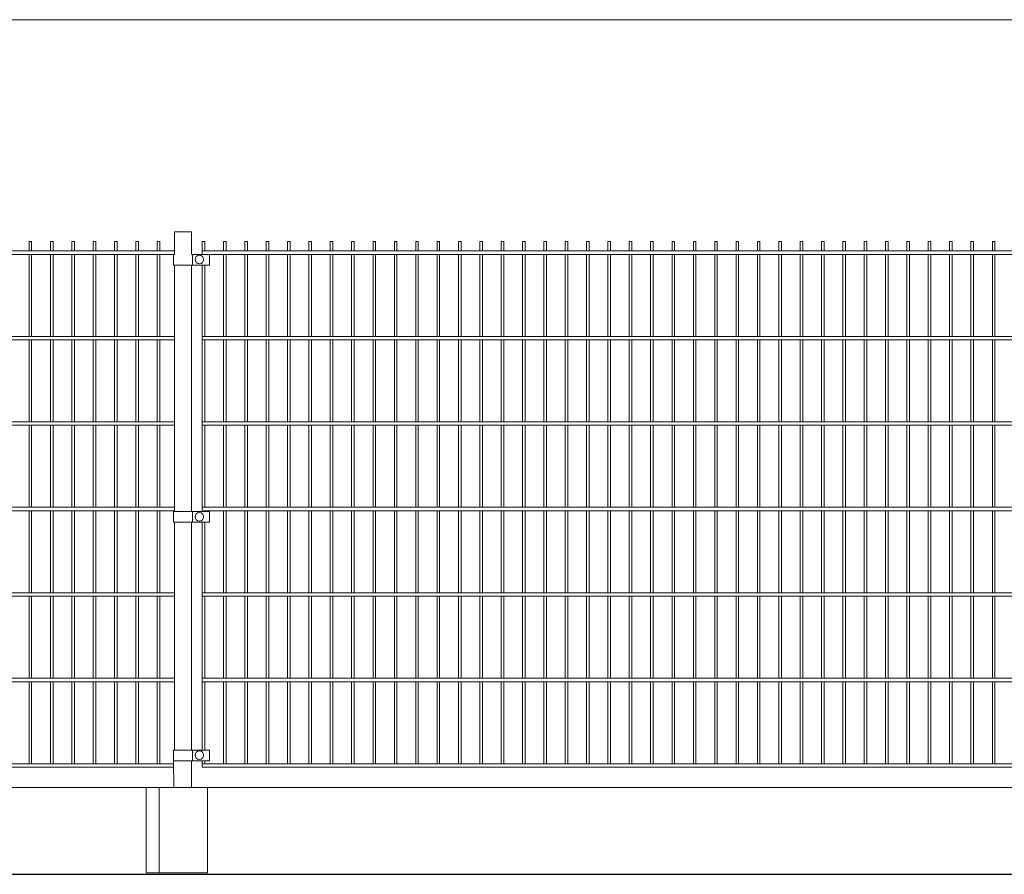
# Model space of a CAD drawing. Header units: inches. Extents: x 1156 to 71303, y -52654 to 51.
# Tile 50 of 217: x 61091 to 61321, y -51289 to -51089. Entities that reach past the tile are written whole.
import ezdxf

# ---------------------------------------------------------------- set-up
doc = ezdxf.new("R2010")
doc.units = ezdxf.units.IN
doc.header["$MEASUREMENT"] = 0
doc.layers.get('0').update_dxf_attribs({"lineweight": 0})
doc.layers.add('--ogr.-panele', color=252, linetype='Continuous', lineweight=0)

msp = doc.modelspace()

# ---------------------------------------------------------------- linework, layer by layer
at = {"layer": '--ogr.-panele'}
for p, q in [((61637.072, -51268.308), (60883.553, -51268.308)), ((61123.502, -51268.308), (61123.502, -51288.308)), ((61134.855, -51268.308), (61134.855, -51288.308))]:
    msp.add_line(p, q, dxfattribs=at)
msp.add_lwpolyline([(61120.502, -51268.308), (61134.855, -51268.308), (61134.855, -51288.308), (61120.502, -51288.308)], close=True, dxfattribs=at)
at = {"color": 16}
for p, q in [((61127.075, -51143.558), (61127.075, -51138.308)), ((61127.075, -51138.308), (61131.075, -51138.308)), ((61131.075, -51138.308), (61131.075, -51143.558)), ((61127.075, -51203.758), (61127.075, -51146.058)), ((61131.075, -51146.058), (61131.075, -51203.758)), ((61127.075, -51259.558), (61127.075, -51206.258)), ((61131.075, -51206.258), (61131.075, -51259.558)), ((61126.902, -51268.308), (61126.874, -51262.058)), ((61131.075, -51262.058), (61131.075, -51268.308))]:
    msp.add_line(p, q, dxfattribs=at)
at = {"linetype": 'Continuous', "ltscale": 25.4}
for p, q in [((61126.874, -51143.558), (61126.874, -51146.058)), ((61126.874, -51143.558), (61127.075, -51143.558)), ((61127.075, -51143.558), (61126.874, -51143.558)), ((61126.874, -51146.058), (61126.874, -51143.558)), ((61131.274, -51143.558), (61131.579, -51143.558)), ((61135.274, -51143.558), (61131.574, -51143.558)), ((61131.279, -51146.058), (61126.874, -51146.058)), ((61126.874, -51146.058), (61131.279, -51146.058)), ((61131.579, -51146.058), (61131.279, -51146.058)), ((61131.574, -51146.058), (61135.274, -51146.058)), ((61126.874, -51203.758), (61126.874, -51206.258)), ((61126.874, -51203.758), (61131.279, -51203.758)), ((61131.274, -51203.758), (61126.874, -51203.758)), ((61126.874, -51206.258), (61126.874, -51203.758)), ((61131.274, -51203.758), (61131.579, -51203.758)), ((61135.274, -51203.758), (61131.574, -51203.758)), ((61131.279, -51206.258), (61126.874, -51206.258)), ((61126.874, -51206.258), (61131.279, -51206.258)), ((61131.579, -51206.258), (61131.279, -51206.258)), ((61131.574, -51206.258), (61135.274, -51206.258)), ((61126.874, -51259.558), (61126.874, -51262.058)), ((61126.874, -51259.558), (61131.279, -51259.558)), ((61131.274, -51259.558), (61126.874, -51259.558)), ((61126.874, -51262.058), (61126.874, -51259.558)), ((61131.274, -51259.558), (61131.579, -51259.558)), ((61135.274, -51259.558), (61131.574, -51259.558)), ((61131.279, -51262.058), (61126.874, -51262.058)), ((61126.874, -51262.058), (61131.279, -51262.058)), ((61131.579, -51262.058), (61131.279, -51262.058)), ((61131.574, -51262.058), (61135.274, -51262.058))]:
    msp.add_line(p, q, dxfattribs=at)
for p, q in [((61131.274, -51146.058), (61131.274, -51143.558)), ((61135.274, -51143.558), (61135.274, -51146.058)), ((61131.274, -51206.258), (61131.274, -51203.758)), ((61135.274, -51203.758), (61135.274, -51206.258)), ((61131.274, -51262.058), (61131.274, -51259.558)), ((61135.274, -51259.558), (61135.274, -51262.058))]:
    msp.add_line(p, q)
at = {"color": 3, "linetype": 'Continuous', "lineweight": 30}
msp.add_line((59925.697, -51288.638), (62694.104, -51288.638), dxfattribs=at)
at = {"linetype": 'Continuous', "ltscale": 12}
msp.add_lwpolyline([(59925.697, -51288.638), (62925.697, -51288.638), (62925.697, -51088.638), (59925.697, -51088.638)], close=True, dxfattribs=at)
for points in [[(61093.053, -51142.758), (61093.053, -51140.558), (61093.653, -51140.558), (61093.653, -51142.758)], [(61098.053, -51142.758), (61098.053, -51140.558), (61098.653, -51140.558), (61098.653, -51142.758)], [(61103.053, -51142.758), (61103.053, -51140.558), (61103.653, -51140.558), (61103.653, -51142.758)], [(61108.053, -51142.758), (61108.053, -51140.558), (61108.653, -51140.558), (61108.653, -51142.758)], [(61113.053, -51142.758), (61113.053, -51140.558), (61113.653, -51140.558), (61113.653, -51142.758)], [(61118.053, -51142.758), (61118.053, -51140.558), (61118.653, -51140.558), (61118.653, -51142.758)], [(61123.053, -51142.758), (61123.053, -51140.558), (61123.653, -51140.558), (61123.653, -51142.758)], [(61133.574, -51142.758), (61133.574, -51140.558), (61134.174, -51140.558), (61134.174, -51142.758)], [(61138.574, -51142.758), (61138.574, -51140.558), (61139.174, -51140.558), (61139.174, -51142.758)], [(61143.574, -51142.758), (61143.574, -51140.558), (61144.174, -51140.558), (61144.174, -51142.758)], [(61148.574, -51142.758), (61148.574, -51140.558), (61149.174, -51140.558), (61149.174, -51142.758)], [(61153.574, -51142.758), (61153.574, -51140.558), (61154.174, -51140.558), (61154.174, -51142.758)], [(61158.574, -51142.758), (61158.574, -51140.558), (61159.174, -51140.558), (61159.174, -51142.758)], [(61163.574, -51142.758), (61163.574, -51140.558), (61164.174, -51140.558), (61164.174, -51142.758)], [(61168.574, -51142.758), (61168.574, -51140.558), (61169.174, -51140.558), (61169.174, -51142.758)], [(61173.574, -51142.758), (61173.574, -51140.558), (61174.174, -51140.558), (61174.174, -51142.758)], [(61178.574, -51142.758), (61178.574, -51140.558), (61179.174, -51140.558), (61179.174, -51142.758)], [(61183.574, -51142.758), (61183.574, -51140.558), (61184.174, -51140.558), (61184.174, -51142.758)], [(61188.574, -51142.758), (61188.574, -51140.558), (61189.174, -51140.558), (61189.174, -51142.758)], [(61193.574, -51142.758), (61193.574, -51140.558), (61194.174, -51140.558), (61194.174, -51142.758)], [(61198.574, -51142.758), (61198.574, -51140.558), (61199.174, -51140.558), (61199.174, -51142.758)], [(61203.574, -51142.758), (61203.574, -51140.558), (61204.174, -51140.558), (61204.174, -51142.758)], [(61208.574, -51142.758), (61208.574, -51140.558), (61209.174, -51140.558), (61209.174, -51142.758)], [(61213.574, -51142.758), (61213.574, -51140.558), (61214.174, -51140.558), (61214.174, -51142.758)], [(61218.574, -51142.758), (61218.574, -51140.558), (61219.174, -51140.558), (61219.174, -51142.758)], [(61223.574, -51142.758), (61223.574, -51140.558), (61224.174, -51140.558), (61224.174, -51142.758)], [(61228.574, -51142.758), (61228.574, -51140.558), (61229.174, -51140.558), (61229.174, -51142.758)], [(61233.574, -51142.758), (61233.574, -51140.558), (61234.174, -51140.558), (61234.174, -51142.758)], [(61238.574, -51142.758), (61238.574, -51140.558), (61239.174, -51140.558), (61239.174, -51142.758)], [(61243.574, -51142.758), (61243.574, -51140.558), (61244.174, -51140.558), (61244.174, -51142.758)], [(61248.574, -51142.758), (61248.574, -51140.558), (61249.174, -51140.558), (61249.174, -51142.758)], [(61253.574, -51142.758), (61253.574, -51140.558), (61254.174, -51140.558), (61254.174, -51142.758)], [(61258.574, -51142.758), (61258.574, -51140.558), (61259.174, -51140.558), (61259.174, -51142.758)], [(61263.574, -51142.758), (61263.574, -51140.558), (61264.174, -51140.558), (61264.174, -51142.758)], [(61268.574, -51142.758), (61268.574, -51140.558), (61269.174, -51140.558), (61269.174, -51142.758)], [(61273.574, -51142.758), (61273.574, -51140.558), (61274.174, -51140.558), (61274.174, -51142.758)], [(61278.574, -51142.758), (61278.574, -51140.558), (61279.174, -51140.558), (61279.174, -51142.758)], [(61283.574, -51142.758), (61283.574, -51140.558), (61284.174, -51140.558), (61284.174, -51142.758)], [(61288.574, -51142.758), (61288.574, -51140.558), (61289.174, -51140.558), (61289.174, -51142.758)], [(61293.574, -51142.758), (61293.574, -51140.558), (61294.174, -51140.558), (61294.174, -51142.758)], [(61298.574, -51142.758), (61298.574, -51140.558), (61299.174, -51140.558), (61299.174, -51142.758)], [(61303.574, -51142.758), (61303.574, -51140.558), (61304.174, -51140.558), (61304.174, -51142.758)], [(61308.574, -51142.758), (61308.574, -51140.558), (61309.174, -51140.558), (61309.174, -51142.758)], [(61313.574, -51142.758), (61313.574, -51140.558), (61314.174, -51140.558), (61314.174, -51142.758)], [(61318.574, -51142.758), (61318.574, -51140.558), (61319.174, -51140.558), (61319.174, -51142.758)], [(61127.075, -51143.558), (60888.053, -51143.558), (60888.053, -51142.758), (61127.075, -51142.758)], [(61093.053, -51162.758), (61093.053, -51143.558)], [(61093.653, -51143.558), (61093.653, -51162.758)], [(61098.053, -51162.758), (61098.053, -51143.558)], [(61098.653, -51143.558), (61098.653, -51162.758)], [(61103.053, -51162.758), (61103.053, -51143.558)], [(61103.653, -51143.558), (61103.653, -51162.758)], [(61108.053, -51162.758), (61108.053, -51143.558)], [(61108.653, -51143.558), (61108.653, -51162.758)], [(61113.053, -51162.758), (61113.053, -51143.558)], [(61113.653, -51143.558), (61113.653, -51162.758)], [(61118.053, -51162.758), (61118.053, -51143.558)], [(61118.653, -51143.558), (61118.653, -51162.758)], [(61123.053, -51162.758), (61123.053, -51143.558)], [(61123.653, -51143.558), (61123.653, -51162.758)], [(61138.574, -51162.758), (61138.574, -51143.558)], [(61139.174, -51143.558), (61139.174, -51162.758)], [(61143.574, -51162.758), (61143.574, -51143.558)], [(61144.174, -51143.558), (61144.174, -51162.758)], [(61148.574, -51162.758), (61148.574, -51143.558)], [(61149.174, -51143.558), (61149.174, -51162.758)], [(61153.574, -51162.758), (61153.574, -51143.558)], [(61154.174, -51143.558), (61154.174, -51162.758)], [(61158.574, -51162.758), (61158.574, -51143.558)], [(61159.174, -51143.558), (61159.174, -51162.758)], [(61163.574, -51162.758), (61163.574, -51143.558)], [(61164.174, -51143.558), (61164.174, -51162.758)], [(61168.574, -51162.758), (61168.574, -51143.558)], [(61169.174, -51143.558), (61169.174, -51162.758)], [(61173.574, -51162.758), (61173.574, -51143.558)], [(61174.174, -51143.558), (61174.174, -51162.758)], [(61178.574, -51162.758), (61178.574, -51143.558)], [(61179.174, -51143.558), (61179.174, -51162.758)], [(61183.574, -51162.758), (61183.574, -51143.558)], [(61184.174, -51143.558), (61184.174, -51162.758)], [(61188.574, -51162.758), (61188.574, -51143.558)], [(61189.174, -51143.558), (61189.174, -51162.758)], [(61193.574, -51162.758), (61193.574, -51143.558)], [(61194.174, -51143.558), (61194.174, -51162.758)], [(61198.574, -51162.758), (61198.574, -51143.558)], [(61199.174, -51143.558), (61199.174, -51162.758)], [(61203.574, -51162.758), (61203.574, -51143.558)], [(61204.174, -51143.558), (61204.174, -51162.758)], [(61208.574, -51162.758), (61208.574, -51143.558)], [(61209.174, -51143.558), (61209.174, -51162.758)], [(61213.574, -51162.758), (61213.574, -51143.558)], [(61214.174, -51143.558), (61214.174, -51162.758)], [(61218.574, -51162.758), (61218.574, -51143.558)], [(61219.174, -51143.558), (61219.174, -51162.758)], [(61223.574, -51162.758), (61223.574, -51143.558)], [(61224.174, -51143.558), (61224.174, -51162.758)], [(61228.574, -51162.758), (61228.574, -51143.558)], [(61229.174, -51143.558), (61229.174, -51162.758)], [(61233.574, -51162.758), (61233.574, -51143.558)], [(61234.174, -51143.558), (61234.174, -51162.758)], [(61238.574, -51162.758), (61238.574, -51143.558)], [(61239.174, -51143.558), (61239.174, -51162.758)], [(61243.574, -51162.758), (61243.574, -51143.558)], [(61244.174, -51143.558), (61244.174, -51162.758)], [(61248.574, -51162.758), (61248.574, -51143.558)], [(61249.174, -51143.558), (61249.174, -51162.758)], [(61253.574, -51162.758), (61253.574, -51143.558)], [(61254.174, -51143.558), (61254.174, -51162.758)], [(61258.574, -51162.758), (61258.574, -51143.558)], [(61259.174, -51143.558), (61259.174, -51162.758)], [(61263.574, -51162.758), (61263.574, -51143.558)], [(61264.174, -51143.558), (61264.174, -51162.758)], [(61268.574, -51162.758), (61268.574, -51143.558)], [(61269.174, -51143.558), (61269.174, -51162.758)], [(61273.574, -51162.758), (61273.574, -51143.558)], [(61274.174, -51143.558), (61274.174, -51162.758)], [(61278.574, -51162.758), (61278.574, -51143.558)], [(61279.174, -51143.558), (61279.174, -51162.758)], [(61283.574, -51162.758), (61283.574, -51143.558)], [(61284.174, -51143.558), (61284.174, -51162.758)], [(61288.574, -51162.758), (61288.574, -51143.558)], [(61289.174, -51143.558), (61289.174, -51162.758)], [(61293.574, -51162.758), (61293.574, -51143.558)], [(61294.174, -51143.558), (61294.174, -51162.758)], [(61298.574, -51162.758), (61298.574, -51143.558)], [(61299.174, -51143.558), (61299.174, -51162.758)], [(61303.574, -51162.758), (61303.574, -51143.558)], [(61304.174, -51143.558), (61304.174, -51162.758)], [(61308.574, -51162.758), (61308.574, -51143.558)], [(61309.174, -51143.558), (61309.174, -51162.758)], [(61313.574, -51162.758), (61313.574, -51143.558)], [(61314.174, -51143.558), (61314.174, -51162.758)], [(61318.574, -51162.758), (61318.574, -51143.558)], [(61319.174, -51143.558), (61319.174, -51162.758)], [(61133.574, -51162.758), (61133.574, -51146.058)], [(61134.174, -51146.058), (61134.174, -51162.758)], [(61127.075, -51163.558), (60888.053, -51163.558), (60888.053, -51162.758), (61127.075, -51162.758)], [(61093.053, -51182.758), (61093.053, -51163.558)], [(61093.653, -51163.558), (61093.653, -51182.758)], [(61098.053, -51182.758), (61098.053, -51163.558)], [(61098.653, -51163.558), (61098.653, -51182.758)], [(61103.053, -51182.758), (61103.053, -51163.558)], [(61103.653, -51163.558), (61103.653, -51182.758)], [(61108.053, -51182.758), (61108.053, -51163.558)], [(61108.653, -51163.558), (61108.653, -51182.758)], [(61113.053, -51182.758), (61113.053, -51163.558)], [(61113.653, -51163.558), (61113.653, -51182.758)], [(61118.053, -51182.758), (61118.053, -51163.558)], [(61118.653, -51163.558), (61118.653, -51182.758)], [(61123.053, -51182.758), (61123.053, -51163.558)], [(61123.653, -51163.558), (61123.653, -51182.758)], [(61133.574, -51182.758), (61133.574, -51163.558)], [(61134.174, -51163.558), (61134.174, -51182.758)], [(61138.574, -51182.758), (61138.574, -51163.558)], [(61139.174, -51163.558), (61139.174, -51182.758)], [(61143.574, -51182.758), (61143.574, -51163.558)], [(61144.174, -51163.558), (61144.174, -51182.758)], [(61148.574, -51182.758), (61148.574, -51163.558)], [(61149.174, -51163.558), (61149.174, -51182.758)], [(61153.574, -51182.758), (61153.574, -51163.558)], [(61154.174, -51163.558), (61154.174, -51182.758)], [(61158.574, -51182.758), (61158.574, -51163.558)], [(61159.174, -51163.558), (61159.174, -51182.758)], [(61163.574, -51182.758), (61163.574, -51163.558)], [(61164.174, -51163.558), (61164.174, -51182.758)], [(61168.574, -51182.758), (61168.574, -51163.558)], [(61169.174, -51163.558), (61169.174, -51182.758)], [(61173.574, -51182.758), (61173.574, -51163.558)], [(61174.174, -51163.558), (61174.174, -51182.758)], [(61178.574, -51182.758), (61178.574, -51163.558)], [(61179.174, -51163.558), (61179.174, -51182.758)], [(61183.574, -51182.758), (61183.574, -51163.558)], [(61184.174, -51163.558), (61184.174, -51182.758)], [(61188.574, -51182.758), (61188.574, -51163.558)], [(61189.174, -51163.558), (61189.174, -51182.758)], [(61193.574, -51182.758), (61193.574, -51163.558)], [(61194.174, -51163.558), (61194.174, -51182.758)], [(61198.574, -51182.758), (61198.574, -51163.558)], [(61199.174, -51163.558), (61199.174, -51182.758)], [(61203.574, -51182.758), (61203.574, -51163.558)], [(61204.174, -51163.558), (61204.174, -51182.758)], [(61208.574, -51182.758), (61208.574, -51163.558)], [(61209.174, -51163.558), (61209.174, -51182.758)], [(61213.574, -51182.758), (61213.574, -51163.558)], [(61214.174, -51163.558), (61214.174, -51182.758)], [(61218.574, -51182.758), (61218.574, -51163.558)], [(61219.174, -51163.558), (61219.174, -51182.758)], [(61223.574, -51182.758), (61223.574, -51163.558)], [(61224.174, -51163.558), (61224.174, -51182.758)], [(61228.574, -51182.758), (61228.574, -51163.558)], [(61229.174, -51163.558), (61229.174, -51182.758)], [(61233.574, -51182.758), (61233.574, -51163.558)], [(61234.174, -51163.558), (61234.174, -51182.758)], [(61238.574, -51182.758), (61238.574, -51163.558)], [(61239.174, -51163.558), (61239.174, -51182.758)], [(61243.574, -51182.758), (61243.574, -51163.558)], [(61244.174, -51163.558), (61244.174, -51182.758)], [(61248.574, -51182.758), (61248.574, -51163.558)], [(61249.174, -51163.558), (61249.174, -51182.758)], [(61253.574, -51182.758), (61253.574, -51163.558)], [(61254.174, -51163.558), (61254.174, -51182.758)], [(61258.574, -51182.758), (61258.574, -51163.558)], [(61259.174, -51163.558), (61259.174, -51182.758)], [(61263.574, -51182.758), (61263.574, -51163.558)], [(61264.174, -51163.558), (61264.174, -51182.758)], [(61268.574, -51182.758), (61268.574, -51163.558)], [(61269.174, -51163.558), (61269.174, -51182.758)], [(61273.574, -51182.758), (61273.574, -51163.558)], [(61274.174, -51163.558), (61274.174, -51182.758)], [(61278.574, -51182.758), (61278.574, -51163.558)], [(61279.174, -51163.558), (61279.174, -51182.758)], [(61283.574, -51182.758), (61283.574, -51163.558)], [(61284.174, -51163.558), (61284.174, -51182.758)], [(61288.574, -51182.758), (61288.574, -51163.558)], [(61289.174, -51163.558), (61289.174, -51182.758)], [(61293.574, -51182.758), (61293.574, -51163.558)], [(61294.174, -51163.558), (61294.174, -51182.758)], [(61298.574, -51182.758), (61298.574, -51163.558)], [(61299.174, -51163.558), (61299.174, -51182.758)], [(61303.574, -51182.758), (61303.574, -51163.558)], [(61304.174, -51163.558), (61304.174, -51182.758)], [(61308.574, -51182.758), (61308.574, -51163.558)], [(61309.174, -51163.558), (61309.174, -51182.758)], [(61313.574, -51182.758), (61313.574, -51163.558)], [(61314.174, -51163.558), (61314.174, -51182.758)], [(61318.574, -51182.758), (61318.574, -51163.558)], [(61319.174, -51163.558), (61319.174, -51182.758)], [(61127.075, -51183.558), (60888.053, -51183.558), (60888.053, -51182.758), (61127.075, -51182.758)], [(61093.053, -51202.758), (61093.053, -51183.558)], [(61093.653, -51183.558), (61093.653, -51202.758)], [(61098.053, -51202.758), (61098.053, -51183.558)], [(61098.653, -51183.558), (61098.653, -51202.758)], [(61103.053, -51202.758), (61103.053, -51183.558)], [(61103.653, -51183.558), (61103.653, -51202.758)], [(61108.053, -51202.758), (61108.053, -51183.558)], [(61108.653, -51183.558), (61108.653, -51202.758)], [(61113.053, -51202.758), (61113.053, -51183.558)], [(61113.653, -51183.558), (61113.653, -51202.758)], [(61118.053, -51202.758), (61118.053, -51183.558)], [(61118.653, -51183.558), (61118.653, -51202.758)], [(61123.053, -51202.758), (61123.053, -51183.558)], [(61123.653, -51183.558), (61123.653, -51202.758)], [(61133.574, -51202.758), (61133.574, -51183.558)], [(61134.174, -51183.558), (61134.174, -51202.758)], [(61138.574, -51202.758), (61138.574, -51183.558)], [(61139.174, -51183.558), (61139.174, -51202.758)], [(61143.574, -51202.758), (61143.574, -51183.558)], [(61144.174, -51183.558), (61144.174, -51202.758)], [(61148.574, -51202.758), (61148.574, -51183.558)], [(61149.174, -51183.558), (61149.174, -51202.758)], [(61153.574, -51202.758), (61153.574, -51183.558)], [(61154.174, -51183.558), (61154.174, -51202.758)], [(61158.574, -51202.758), (61158.574, -51183.558)], [(61159.174, -51183.558), (61159.174, -51202.758)], [(61163.574, -51202.758), (61163.574, -51183.558)], [(61164.174, -51183.558), (61164.174, -51202.758)], [(61168.574, -51202.758), (61168.574, -51183.558)], [(61169.174, -51183.558), (61169.174, -51202.758)], [(61173.574, -51202.758), (61173.574, -51183.558)], [(61174.174, -51183.558), (61174.174, -51202.758)], [(61178.574, -51202.758), (61178.574, -51183.558)], [(61179.174, -51183.558), (61179.174, -51202.758)], [(61183.574, -51202.758), (61183.574, -51183.558)], [(61184.174, -51183.558), (61184.174, -51202.758)], [(61188.574, -51202.758), (61188.574, -51183.558)], [(61189.174, -51183.558), (61189.174, -51202.758)], [(61193.574, -51202.758), (61193.574, -51183.558)], [(61194.174, -51183.558), (61194.174, -51202.758)], [(61198.574, -51202.758), (61198.574, -51183.558)], [(61199.174, -51183.558), (61199.174, -51202.758)], [(61203.574, -51202.758), (61203.574, -51183.558)], [(61204.174, -51183.558), (61204.174, -51202.758)], [(61208.574, -51202.758), (61208.574, -51183.558)], [(61209.174, -51183.558), (61209.174, -51202.758)], [(61213.574, -51202.758), (61213.574, -51183.558)], [(61214.174, -51183.558), (61214.174, -51202.758)], [(61218.574, -51202.758), (61218.574, -51183.558)], [(61219.174, -51183.558), (61219.174, -51202.758)], [(61223.574, -51202.758), (61223.574, -51183.558)], [(61224.174, -51183.558), (61224.174, -51202.758)], [(61228.574, -51202.758), (61228.574, -51183.558)], [(61229.174, -51183.558), (61229.174, -51202.758)], [(61233.574, -51202.758), (61233.574, -51183.558)], [(61234.174, -51183.558), (61234.174, -51202.758)], [(61238.574, -51202.758), (61238.574, -51183.558)], [(61239.174, -51183.558), (61239.174, -51202.758)], [(61243.574, -51202.758), (61243.574, -51183.558)], [(61244.174, -51183.558), (61244.174, -51202.758)], [(61248.574, -51202.758), (61248.574, -51183.558)], [(61249.174, -51183.558), (61249.174, -51202.758)], [(61253.574, -51202.758), (61253.574, -51183.558)], [(61254.174, -51183.558), (61254.174, -51202.758)], [(61258.574, -51202.758), (61258.574, -51183.558)], [(61259.174, -51183.558), (61259.174, -51202.758)], [(61263.574, -51202.758), (61263.574, -51183.558)], [(61264.174, -51183.558), (61264.174, -51202.758)], [(61268.574, -51202.758), (61268.574, -51183.558)], [(61269.174, -51183.558), (61269.174, -51202.758)], [(61273.574, -51202.758), (61273.574, -51183.558)], [(61274.174, -51183.558), (61274.174, -51202.758)], [(61278.574, -51202.758), (61278.574, -51183.558)], [(61279.174, -51183.558), (61279.174, -51202.758)], [(61283.574, -51202.758), (61283.574, -51183.558)], [(61284.174, -51183.558), (61284.174, -51202.758)], [(61288.574, -51202.758), (61288.574, -51183.558)], [(61289.174, -51183.558), (61289.174, -51202.758)], [(61293.574, -51202.758), (61293.574, -51183.558)], [(61294.174, -51183.558), (61294.174, -51202.758)], [(61298.574, -51202.758), (61298.574, -51183.558)], [(61299.174, -51183.558), (61299.174, -51202.758)], [(61303.574, -51202.758), (61303.574, -51183.558)], [(61304.174, -51183.558), (61304.174, -51202.758)], [(61308.574, -51202.758), (61308.574, -51183.558)], [(61309.174, -51183.558), (61309.174, -51202.758)], [(61313.574, -51202.758), (61313.574, -51183.558)], [(61314.174, -51183.558), (61314.174, -51202.758)], [(61318.574, -51202.758), (61318.574, -51183.558)], [(61319.174, -51183.558), (61319.174, -51202.758)], [(61127.075, -51203.558), (60888.053, -51203.558), (60888.053, -51202.758), (61127.075, -51202.758)], [(61093.053, -51222.758), (61093.053, -51203.558)], [(61093.653, -51203.558), (61093.653, -51222.758)], [(61098.053, -51222.758), (61098.053, -51203.558)], [(61098.653, -51203.558), (61098.653, -51222.758)], [(61103.053, -51222.758), (61103.053, -51203.558)], [(61103.653, -51203.558), (61103.653, -51222.758)], [(61108.053, -51222.758), (61108.053, -51203.558)], [(61108.653, -51203.558), (61108.653, -51222.758)], [(61113.053, -51222.758), (61113.053, -51203.558)], [(61113.653, -51203.558), (61113.653, -51222.758)], [(61118.053, -51222.758), (61118.053, -51203.558)], [(61118.653, -51203.558), (61118.653, -51222.758)], [(61123.053, -51222.758), (61123.053, -51203.558)], [(61123.653, -51203.558), (61123.653, -51222.758)], [(61133.574, -51203.758), (61133.574, -51203.558)], [(61134.174, -51203.558), (61134.174, -51203.758)], [(61138.574, -51222.758), (61138.574, -51203.558)], [(61139.174, -51203.558), (61139.174, -51222.758)], [(61143.574, -51222.758), (61143.574, -51203.558)], [(61144.174, -51203.558), (61144.174, -51222.758)], [(61148.574, -51222.758), (61148.574, -51203.558)], [(61149.174, -51203.558), (61149.174, -51222.758)], [(61153.574, -51222.758), (61153.574, -51203.558)], [(61154.174, -51203.558), (61154.174, -51222.758)], [(61158.574, -51222.758), (61158.574, -51203.558)], [(61159.174, -51203.558), (61159.174, -51222.758)], [(61163.574, -51222.758), (61163.574, -51203.558)], [(61164.174, -51203.558), (61164.174, -51222.758)], [(61168.574, -51222.758), (61168.574, -51203.558)], [(61169.174, -51203.558), (61169.174, -51222.758)], [(61173.574, -51222.758), (61173.574, -51203.558)], [(61174.174, -51203.558), (61174.174, -51222.758)], [(61178.574, -51222.758), (61178.574, -51203.558)], [(61179.174, -51203.558), (61179.174, -51222.758)], [(61183.574, -51222.758), (61183.574, -51203.558)], [(61184.174, -51203.558), (61184.174, -51222.758)], [(61188.574, -51222.758), (61188.574, -51203.558)], [(61189.174, -51203.558), (61189.174, -51222.758)], [(61193.574, -51222.758), (61193.574, -51203.558)], [(61194.174, -51203.558), (61194.174, -51222.758)], [(61198.574, -51222.758), (61198.574, -51203.558)], [(61199.174, -51203.558), (61199.174, -51222.758)], [(61203.574, -51222.758), (61203.574, -51203.558)], [(61204.174, -51203.558), (61204.174, -51222.758)], [(61208.574, -51222.758), (61208.574, -51203.558)], [(61209.174, -51203.558), (61209.174, -51222.758)], [(61213.574, -51222.758), (61213.574, -51203.558)], [(61214.174, -51203.558), (61214.174, -51222.758)], [(61218.574, -51222.758), (61218.574, -51203.558)], [(61219.174, -51203.558), (61219.174, -51222.758)], [(61223.574, -51222.758), (61223.574, -51203.558)], [(61224.174, -51203.558), (61224.174, -51222.758)], [(61228.574, -51222.758), (61228.574, -51203.558)], [(61229.174, -51203.558), (61229.174, -51222.758)], [(61233.574, -51222.758), (61233.574, -51203.558)], [(61234.174, -51203.558), (61234.174, -51222.758)], [(61238.574, -51222.758), (61238.574, -51203.558)], [(61239.174, -51203.558), (61239.174, -51222.758)], [(61243.574, -51222.758), (61243.574, -51203.558)], [(61244.174, -51203.558), (61244.174, -51222.758)], [(61248.574, -51222.758), (61248.574, -51203.558)], [(61249.174, -51203.558), (61249.174, -51222.758)], [(61253.574, -51222.758), (61253.574, -51203.558)], [(61254.174, -51203.558), (61254.174, -51222.758)], [(61258.574, -51222.758), (61258.574, -51203.558)], [(61259.174, -51203.558), (61259.174, -51222.758)], [(61263.574, -51222.758), (61263.574, -51203.558)], [(61264.174, -51203.558), (61264.174, -51222.758)], [(61268.574, -51222.758), (61268.574, -51203.558)], [(61269.174, -51203.558), (61269.174, -51222.758)], [(61273.574, -51222.758), (61273.574, -51203.558)], [(61274.174, -51203.558), (61274.174, -51222.758)], [(61278.574, -51222.758), (61278.574, -51203.558)], [(61279.174, -51203.558), (61279.174, -51222.758)], [(61283.574, -51222.758), (61283.574, -51203.558)], [(61284.174, -51203.558), (61284.174, -51222.758)], [(61288.574, -51222.758), (61288.574, -51203.558)], [(61289.174, -51203.558), (61289.174, -51222.758)], [(61293.574, -51222.758), (61293.574, -51203.558)], [(61294.174, -51203.558), (61294.174, -51222.758)], [(61298.574, -51222.758), (61298.574, -51203.558)], [(61299.174, -51203.558), (61299.174, -51222.758)], [(61303.574, -51222.758), (61303.574, -51203.558)], [(61304.174, -51203.558), (61304.174, -51222.758)], [(61308.574, -51222.758), (61308.574, -51203.558)], [(61309.174, -51203.558), (61309.174, -51222.758)], [(61313.574, -51222.758), (61313.574, -51203.558)], [(61314.174, -51203.558), (61314.174, -51222.758)], [(61318.574, -51222.758), (61318.574, -51203.558)], [(61319.174, -51203.558), (61319.174, -51222.758)], [(61133.574, -51222.758), (61133.574, -51206.258)], [(61134.174, -51206.258), (61134.174, -51222.758)], [(61127.075, -51223.558), (60888.053, -51223.558), (60888.053, -51222.758), (61127.075, -51222.758)], [(61093.053, -51242.758), (61093.053, -51223.558)], [(61093.653, -51223.558), (61093.653, -51242.758)], [(61098.053, -51242.758), (61098.053, -51223.558)], [(61098.653, -51223.558), (61098.653, -51242.758)], [(61103.053, -51242.758), (61103.053, -51223.558)], [(61103.653, -51223.558), (61103.653, -51242.758)], [(61108.053, -51242.758), (61108.053, -51223.558)], [(61108.653, -51223.558), (61108.653, -51242.758)], [(61113.053, -51242.758), (61113.053, -51223.558)], [(61113.653, -51223.558), (61113.653, -51242.758)], [(61118.053, -51242.758), (61118.053, -51223.558)], [(61118.653, -51223.558), (61118.653, -51242.758)], [(61123.053, -51242.758), (61123.053, -51223.558)], [(61123.653, -51223.558), (61123.653, -51242.758)], [(61133.574, -51242.758), (61133.574, -51223.558)], [(61134.174, -51223.558), (61134.174, -51242.758)], [(61138.574, -51242.758), (61138.574, -51223.558)], [(61139.174, -51223.558), (61139.174, -51242.758)], [(61143.574, -51242.758), (61143.574, -51223.558)], [(61144.174, -51223.558), (61144.174, -51242.758)], [(61148.574, -51242.758), (61148.574, -51223.558)], [(61149.174, -51223.558), (61149.174, -51242.758)], [(61153.574, -51242.758), (61153.574, -51223.558)], [(61154.174, -51223.558), (61154.174, -51242.758)], [(61158.574, -51242.758), (61158.574, -51223.558)], [(61159.174, -51223.558), (61159.174, -51242.758)], [(61163.574, -51242.758), (61163.574, -51223.558)], [(61164.174, -51223.558), (61164.174, -51242.758)], [(61168.574, -51242.758), (61168.574, -51223.558)], [(61169.174, -51223.558), (61169.174, -51242.758)], [(61173.574, -51242.758), (61173.574, -51223.558)], [(61174.174, -51223.558), (61174.174, -51242.758)], [(61178.574, -51242.758), (61178.574, -51223.558)], [(61179.174, -51223.558), (61179.174, -51242.758)], [(61183.574, -51242.758), (61183.574, -51223.558)], [(61184.174, -51223.558), (61184.174, -51242.758)], [(61188.574, -51242.758), (61188.574, -51223.558)], [(61189.174, -51223.558), (61189.174, -51242.758)], [(61193.574, -51242.758), (61193.574, -51223.558)], [(61194.174, -51223.558), (61194.174, -51242.758)], [(61198.574, -51242.758), (61198.574, -51223.558)], [(61199.174, -51223.558), (61199.174, -51242.758)], [(61203.574, -51242.758), (61203.574, -51223.558)], [(61204.174, -51223.558), (61204.174, -51242.758)], [(61208.574, -51242.758), (61208.574, -51223.558)], [(61209.174, -51223.558), (61209.174, -51242.758)], [(61213.574, -51242.758), (61213.574, -51223.558)], [(61214.174, -51223.558), (61214.174, -51242.758)], [(61218.574, -51242.758), (61218.574, -51223.558)], [(61219.174, -51223.558), (61219.174, -51242.758)], [(61223.574, -51242.758), (61223.574, -51223.558)], [(61224.174, -51223.558), (61224.174, -51242.758)], [(61228.574, -51242.758), (61228.574, -51223.558)], [(61229.174, -51223.558), (61229.174, -51242.758)], [(61233.574, -51242.758), (61233.574, -51223.558)], [(61234.174, -51223.558), (61234.174, -51242.758)], [(61238.574, -51242.758), (61238.574, -51223.558)], [(61239.174, -51223.558), (61239.174, -51242.758)], [(61243.574, -51242.758), (61243.574, -51223.558)], [(61244.174, -51223.558), (61244.174, -51242.758)], [(61248.574, -51242.758), (61248.574, -51223.558)], [(61249.174, -51223.558), (61249.174, -51242.758)], [(61253.574, -51242.758), (61253.574, -51223.558)], [(61254.174, -51223.558), (61254.174, -51242.758)], [(61258.574, -51242.758), (61258.574, -51223.558)], [(61259.174, -51223.558), (61259.174, -51242.758)], [(61263.574, -51242.758), (61263.574, -51223.558)], [(61264.174, -51223.558), (61264.174, -51242.758)], [(61268.574, -51242.758), (61268.574, -51223.558)], [(61269.174, -51223.558), (61269.174, -51242.758)], [(61273.574, -51242.758), (61273.574, -51223.558)], [(61274.174, -51223.558), (61274.174, -51242.758)], [(61278.574, -51242.758), (61278.574, -51223.558)], [(61279.174, -51223.558), (61279.174, -51242.758)], [(61283.574, -51242.758), (61283.574, -51223.558)], [(61284.174, -51223.558), (61284.174, -51242.758)], [(61288.574, -51242.758), (61288.574, -51223.558)], [(61289.174, -51223.558), (61289.174, -51242.758)], [(61293.574, -51242.758), (61293.574, -51223.558)], [(61294.174, -51223.558), (61294.174, -51242.758)], [(61298.574, -51242.758), (61298.574, -51223.558)], [(61299.174, -51223.558), (61299.174, -51242.758)], [(61303.574, -51242.758), (61303.574, -51223.558)], [(61304.174, -51223.558), (61304.174, -51242.758)], [(61308.574, -51242.758), (61308.574, -51223.558)], [(61309.174, -51223.558), (61309.174, -51242.758)], [(61313.574, -51242.758), (61313.574, -51223.558)], [(61314.174, -51223.558), (61314.174, -51242.758)], [(61318.574, -51242.758), (61318.574, -51223.558)], [(61319.174, -51223.558), (61319.174, -51242.758)], [(61127.075, -51243.558), (60888.053, -51243.558), (60888.053, -51242.758), (61127.075, -51242.758)], [(61093.053, -51262.758), (61093.053, -51243.558)], [(61093.653, -51243.558), (61093.653, -51262.758)], [(61098.053, -51262.758), (61098.053, -51243.558)], [(61098.653, -51243.558), (61098.653, -51262.758)], [(61103.053, -51262.758), (61103.053, -51243.558)], [(61103.653, -51243.558), (61103.653, -51262.758)], [(61108.053, -51262.758), (61108.053, -51243.558)], [(61108.653, -51243.558), (61108.653, -51262.758)], [(61113.053, -51262.758), (61113.053, -51243.558)], [(61113.653, -51243.558), (61113.653, -51262.758)], [(61118.053, -51262.758), (61118.053, -51243.558)], [(61118.653, -51243.558), (61118.653, -51262.758)], [(61123.053, -51262.758), (61123.053, -51243.558)], [(61123.653, -51243.558), (61123.653, -51262.758)], [(61133.574, -51259.558), (61133.574, -51243.558)], [(61134.174, -51243.558), (61134.174, -51259.558)], [(61138.574, -51262.758), (61138.574, -51243.558)], [(61139.174, -51243.558), (61139.174, -51262.758)], [(61143.574, -51262.758), (61143.574, -51243.558)], [(61144.174, -51243.558), (61144.174, -51262.758)], [(61148.574, -51262.758), (61148.574, -51243.558)], [(61149.174, -51243.558), (61149.174, -51262.758)], [(61153.574, -51262.758), (61153.574, -51243.558)], [(61154.174, -51243.558), (61154.174, -51262.758)], [(61158.574, -51262.758), (61158.574, -51243.558)], [(61159.174, -51243.558), (61159.174, -51262.758)], [(61163.574, -51262.758), (61163.574, -51243.558)], [(61164.174, -51243.558), (61164.174, -51262.758)], [(61168.574, -51262.758), (61168.574, -51243.558)], [(61169.174, -51243.558), (61169.174, -51262.758)], [(61173.574, -51262.758), (61173.574, -51243.558)], [(61174.174, -51243.558), (61174.174, -51262.758)], [(61178.574, -51262.758), (61178.574, -51243.558)], [(61179.174, -51243.558), (61179.174, -51262.758)], [(61183.574, -51262.758), (61183.574, -51243.558)], [(61184.174, -51243.558), (61184.174, -51262.758)], [(61188.574, -51262.758), (61188.574, -51243.558)], [(61189.174, -51243.558), (61189.174, -51262.758)], [(61193.574, -51262.758), (61193.574, -51243.558)], [(61194.174, -51243.558), (61194.174, -51262.758)], [(61198.574, -51262.758), (61198.574, -51243.558)], [(61199.174, -51243.558), (61199.174, -51262.758)], [(61203.574, -51262.758), (61203.574, -51243.558)], [(61204.174, -51243.558), (61204.174, -51262.758)], [(61208.574, -51262.758), (61208.574, -51243.558)], [(61209.174, -51243.558), (61209.174, -51262.758)], [(61213.574, -51262.758), (61213.574, -51243.558)], [(61214.174, -51243.558), (61214.174, -51262.758)], [(61218.574, -51262.758), (61218.574, -51243.558)], [(61219.174, -51243.558), (61219.174, -51262.758)], [(61223.574, -51262.758), (61223.574, -51243.558)], [(61224.174, -51243.558), (61224.174, -51262.758)], [(61228.574, -51262.758), (61228.574, -51243.558)], [(61229.174, -51243.558), (61229.174, -51262.758)], [(61233.574, -51262.758), (61233.574, -51243.558)], [(61234.174, -51243.558), (61234.174, -51262.758)], [(61238.574, -51262.758), (61238.574, -51243.558)], [(61239.174, -51243.558), (61239.174, -51262.758)], [(61243.574, -51262.758), (61243.574, -51243.558)], [(61244.174, -51243.558), (61244.174, -51262.758)], [(61248.574, -51262.758), (61248.574, -51243.558)], [(61249.174, -51243.558), (61249.174, -51262.758)], [(61253.574, -51262.758), (61253.574, -51243.558)], [(61254.174, -51243.558), (61254.174, -51262.758)], [(61258.574, -51262.758), (61258.574, -51243.558)], [(61259.174, -51243.558), (61259.174, -51262.758)], [(61263.574, -51262.758), (61263.574, -51243.558)], [(61264.174, -51243.558), (61264.174, -51262.758)], [(61268.574, -51262.758), (61268.574, -51243.558)], [(61269.174, -51243.558), (61269.174, -51262.758)], [(61273.574, -51262.758), (61273.574, -51243.558)], [(61274.174, -51243.558), (61274.174, -51262.758)], [(61278.574, -51262.758), (61278.574, -51243.558)], [(61279.174, -51243.558), (61279.174, -51262.758)], [(61283.574, -51262.758), (61283.574, -51243.558)], [(61284.174, -51243.558), (61284.174, -51262.758)], [(61288.574, -51262.758), (61288.574, -51243.558)], [(61289.174, -51243.558), (61289.174, -51262.758)], [(61293.574, -51262.758), (61293.574, -51243.558)], [(61294.174, -51243.558), (61294.174, -51262.758)], [(61298.574, -51262.758), (61298.574, -51243.558)], [(61299.174, -51243.558), (61299.174, -51262.758)], [(61303.574, -51262.758), (61303.574, -51243.558)], [(61304.174, -51243.558), (61304.174, -51262.758)], [(61308.574, -51262.758), (61308.574, -51243.558)], [(61309.174, -51243.558), (61309.174, -51262.758)], [(61313.574, -51262.758), (61313.574, -51243.558)], [(61314.174, -51243.558), (61314.174, -51262.758)], [(61318.574, -51262.758), (61318.574, -51243.558)], [(61319.174, -51243.558), (61319.174, -51262.758)], [(61126.881, -51263.558), (60888.053, -51263.558), (60888.053, -51262.758), (61126.877, -51262.758)], [(61133.574, -51262.758), (61133.574, -51262.058)], [(61134.174, -51262.058), (61134.174, -51262.758)]]:
    msp.add_lwpolyline(points)
for points in [[(61384.174, -51143.558), (61133.574, -51143.558), (61133.574, -51142.758), (61384.174, -51142.758)], [(61384.174, -51163.558), (61133.574, -51163.558), (61133.574, -51162.758), (61384.174, -51162.758)], [(61384.174, -51183.558), (61133.574, -51183.558), (61133.574, -51182.758), (61384.174, -51182.758)], [(61384.174, -51203.558), (61133.574, -51203.558), (61133.574, -51202.758), (61384.174, -51202.758)], [(61384.174, -51223.558), (61133.574, -51223.558), (61133.574, -51222.758), (61384.174, -51222.758)], [(61384.174, -51243.558), (61133.574, -51243.558), (61133.574, -51242.758), (61384.174, -51242.758)], [(61384.174, -51263.558), (61133.574, -51263.558), (61133.574, -51262.758), (61384.174, -51262.758)]]:
    msp.add_lwpolyline(points, close=True)
for centre in [(61132.914, -51144.758), (61132.914, -51204.958), (61132.914, -51260.758)]:
    msp.add_circle(centre, 1)

doc.saveas('drawing.dxf')
